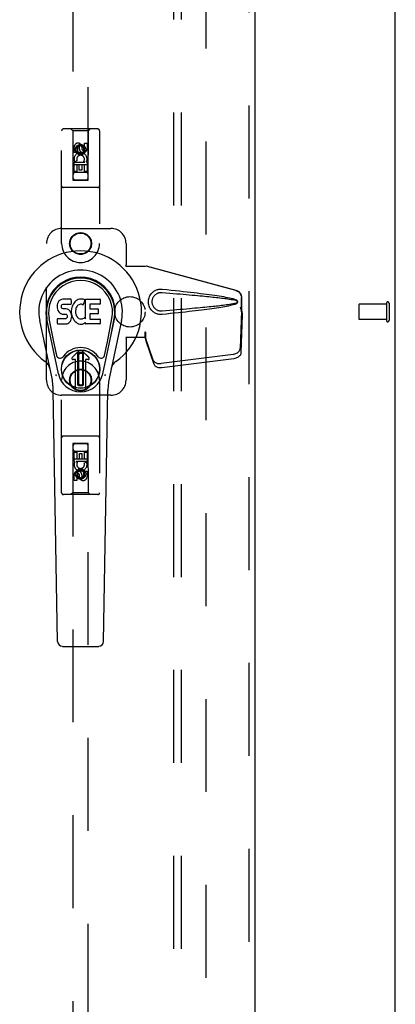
# Model space of a CAD drawing. Header units: inches. Extents: x 0 to 278, y 0 to 180.
# Tile 51 of 67: x 128.26 to 134.45, y 79.61 to 95.84. Entities that reach past the tile are written whole.
import ezdxf

# ---------------------------------------------------------------- set-up
doc = ezdxf.new("R2010")
doc.units = ezdxf.units.IN
doc.header["$LTSCALE"] = 15.310625
doc.header["$MEASUREMENT"] = 0
doc.linetypes.add('HIDDEN', pattern=[0.2, 0.1, -0.1])
doc.layers.get('0').update_dxf_attribs({"linetype": 'CONTINUOUS'})
for name, color, linetype in [('DEFAULT_2', 8, 'HIDDEN'), ('RIGHTHAND_DOOR_ASSEMBLY', 7, 'CONTINUOUS'), ('SUBPANEL', 7, 'CONTINUOUS')]:
    doc.layers.add(name, color=color, linetype=linetype)

msp = doc.modelspace()

# ---------------------------------------------------------------- linework, layer by layer
at = {"color": 3, "linetype": 'Continuous'}
msp.add_line((134.452, 48.126), (134.452, 133.918), dxfattribs=at)
at = {"layer": 'DEFAULT_2', "color": 8, "linetype": 'HIDDEN'}
for p, q in [((131.327, 130.574), (131.327, 51.47)), ((133.848, 91.136), (133.848, 90.908)), ((134.305, 91.146), (133.858, 91.146)), ((134.305, 91.164), (134.305, 90.88)), ((134.348, 91.164), (134.348, 90.88)), ((134.305, 90.898), (133.858, 90.898))]:
    msp.add_line(p, q, dxfattribs=at)
for centre, radius, start, end in [((134.326, 91.164), 0.0215, 0, 180), ((133.858, 91.136), 0.01, 90, 180), ((133.858, 90.908), 0.01, 180, 270), ((134.326, 90.88), 0.0215, 180, 360)]:
    msp.add_arc(centre, radius, start, end, dxfattribs=at)
at = {"layer": 'RIGHTHAND_DOOR_ASSEMBLY', "color": 8, "linetype": 'HIDDEN'}
for p, q in [((132.035, 131.168), (132.035, 50.876)), ((129.139, 130.195), (129.139, 93.193)), ((129.389, 93.193), (129.389, 130.195)), ((128.952, 92.147), (128.952, 94.005)), ((129.547, 94.035), (128.982, 94.035)), ((129.134, 94.005), (129.104, 94.035)), ((129.394, 94.005), (129.134, 94.005)), ((129.134, 94.005), (129.138, 93.195)), ((129.391, 93.195), (129.394, 94.005)), ((129.394, 94.005), (129.424, 94.035)), ((129.577, 94.005), (129.577, 92.147)), ((129.328, 93.801), (129.371, 93.801)), ((129.328, 93.709), (129.328, 93.801)), ((129.371, 93.801), (129.371, 93.709)), ((129.158, 93.645), (129.158, 93.737)), ((129.2, 93.645), (129.158, 93.645)), ((129.2, 93.737), (129.2, 93.645)), ((129.264, 93.766), (129.202, 93.73)), ((129.202, 93.73), (129.212, 93.725)), ((129.202, 93.73), (129.202, 93.658)), ((129.202, 93.658), (129.212, 93.664)), ((129.202, 93.658), (129.264, 93.622)), ((129.264, 93.755), (129.212, 93.725)), ((129.212, 93.725), (129.212, 93.664)), ((129.212, 93.664), (129.264, 93.634)), ((129.244, 93.709), (129.244, 93.737)), ((129.327, 93.73), (129.264, 93.766)), ((129.264, 93.766), (129.264, 93.755)), ((129.317, 93.725), (129.264, 93.755)), ((129.264, 93.634), (129.317, 93.664)), ((129.264, 93.622), (129.327, 93.658)), ((129.264, 93.622), (129.264, 93.634)), ((129.285, 93.751), (129.285, 93.705)), ((129.327, 93.73), (129.317, 93.725)), ((129.317, 93.664), (129.317, 93.725)), ((129.327, 93.658), (129.317, 93.664)), ((129.327, 93.658), (129.327, 93.73)), ((129.158, 93.489), (129.335, 93.489)), ((129.158, 93.332), (129.158, 93.489)), ((129.206, 93.513), (129.167, 93.496)), ((129.335, 93.489), (129.317, 93.502)), ((129.36, 93.492), (129.359, 93.489)), ((129.359, 93.489), (129.371, 93.489)), ((129.371, 93.489), (129.371, 93.332)), ((129.392, 93.445), (129.137, 93.445)), ((129.2, 93.332), (129.158, 93.332)), ((129.349, 93.32), (129.179, 93.32)), ((129.243, 93.446), (129.2, 93.446)), ((129.2, 93.446), (129.2, 93.332)), ((129.243, 93.354), (129.243, 93.446)), ((129.285, 93.354), (129.243, 93.354)), ((129.328, 93.446), (129.285, 93.446)), ((129.285, 93.446), (129.285, 93.354)), ((129.328, 93.332), (129.328, 93.446)), ((129.371, 93.332), (129.328, 93.332)), ((129.138, 93.195), (129.391, 93.195)), ((129.139, 93.196), (129.389, 93.196)), ((129.139, 93.193), (129.389, 93.193)), ((129.547, 93.07), (128.982, 93.07)), ((128.952, 92.397), (129.764, 92.397)), ((128.702, 89.897), (128.702, 92.147)), ((130.014, 92.147), (130.014, 91.794)), ((130.011, 91.777), (130.014, 91.794)), ((130.011, 91.777), (130.332, 91.777)), ((130.019, 91.777), (130.014, 91.794)), ((131.822, 91.375), (130.325, 91.777)), ((131.83, 91.375), (130.332, 91.777)), ((131.914, 91.024), (131.914, 91.254)), ((131.922, 91.024), (131.922, 91.254)), ((131.893, 91.106), (131.914, 91.024)), ((131.914, 91.036), (131.895, 90.421)), ((131.9, 91.106), (131.922, 91.024)), ((131.914, 91.036), (131.927, 90.965)), ((131.922, 91.024), (131.914, 91.024)), ((131.916, 91.052), (131.925, 90.996)), ((131.927, 90.965), (131.908, 90.35)), ((131.925, 90.996), (131.926, 90.98)), ((130.332, 90.597), (130.011, 90.597)), ((130.011, 90.597), (130.014, 90.58)), ((130.019, 90.597), (130.014, 90.58)), ((130.014, 90.58), (130.014, 89.897)), ((130.332, 90.685), (130.325, 90.685)), ((130.325, 90.685), (130.325, 90.597)), ((130.463, 90.227), (130.331, 90.61)), ((130.344, 90.539), (130.331, 90.61)), ((130.332, 90.685), (130.332, 90.597)), ((130.335, 90.606), (130.344, 90.539)), ((130.476, 90.156), (130.344, 90.539)), ((131.777, 90.321), (130.59, 90.169)), ((131.791, 90.25), (130.603, 90.098)), ((128.952, 88.04), (128.952, 89.897)), ((129.577, 89.897), (129.577, 88.04)), ((129.764, 89.647), (128.952, 89.647)), ((129.547, 88.975), (128.982, 88.975)), ((129.138, 88.85), (129.134, 88.04)), ((129.138, 88.85), (129.391, 88.85)), ((129.389, 88.851), (129.139, 88.851)), ((129.139, 88.851), (129.139, 51.85)), ((129.389, 88.848), (129.139, 88.848)), ((129.389, 51.85), (129.389, 88.851)), ((129.394, 88.04), (129.391, 88.85)), ((129.137, 88.6), (129.392, 88.6)), ((129.158, 88.712), (129.2, 88.712)), ((129.158, 88.556), (129.158, 88.712)), ((129.179, 88.725), (129.349, 88.725)), ((129.2, 88.712), (129.2, 88.598)), ((129.2, 88.598), (129.244, 88.598)), ((129.244, 88.69), (129.286, 88.69)), ((129.244, 88.598), (129.244, 88.69)), ((129.286, 88.69), (129.286, 88.598)), ((129.286, 88.598), (129.329, 88.598)), ((129.329, 88.712), (129.371, 88.712)), ((129.329, 88.598), (129.329, 88.712)), ((129.371, 88.712), (129.371, 88.556)), ((129.17, 88.556), (129.158, 88.556)), ((129.168, 88.552), (129.17, 88.556)), ((129.371, 88.556), (129.193, 88.556)), ((129.193, 88.556), (129.212, 88.543)), ((129.323, 88.531), (129.362, 88.548)), ((129.158, 88.243), (129.158, 88.335)), ((129.2, 88.335), (129.2, 88.243)), ((129.264, 88.422), (129.202, 88.386)), ((129.202, 88.386), (129.212, 88.38)), ((129.202, 88.386), (129.202, 88.314)), ((129.202, 88.314), (129.212, 88.32)), ((129.202, 88.314), (129.264, 88.278)), ((129.264, 88.411), (129.212, 88.38)), ((129.212, 88.38), (129.212, 88.32)), ((129.212, 88.32), (129.264, 88.289)), ((129.244, 88.293), (129.244, 88.339)), ((129.327, 88.386), (129.264, 88.422)), ((129.264, 88.422), (129.264, 88.411)), ((129.317, 88.38), (129.264, 88.411)), ((129.264, 88.289), (129.317, 88.32)), ((129.264, 88.278), (129.327, 88.314)), ((129.264, 88.278), (129.264, 88.289)), ((129.285, 88.335), (129.285, 88.307)), ((129.327, 88.386), (129.317, 88.38)), ((129.317, 88.32), (129.317, 88.38)), ((129.327, 88.314), (129.317, 88.32)), ((129.327, 88.314), (129.327, 88.386)), ((129.329, 88.399), (129.371, 88.399)), ((129.329, 88.307), (129.329, 88.399)), ((129.371, 88.399), (129.371, 88.307)), ((129.2, 88.243), (129.158, 88.243)), ((129.547, 88.01), (128.982, 88.01)), ((129.134, 88.04), (129.104, 88.01)), ((129.394, 88.04), (129.134, 88.04)), ((129.394, 88.04), (129.424, 88.01))]:
    msp.add_line(p, q, dxfattribs=at)
at = {"layer": 'RIGHTHAND_DOOR_ASSEMBLY', "color": 3, "linetype": 'Continuous'}
msp.add_line((132.139, 131.168), (132.139, 50.876), dxfattribs=at)
at = {"layer": 'RIGHTHAND_DOOR_ASSEMBLY', "color": 7, "linetype": 'Continuous'}
for p, q in [((128.894, 91.182), (128.885, 91.16)), ((128.908, 91.202), (128.894, 91.182)), ((128.917, 91.21), (128.908, 91.202)), ((128.926, 91.216), (128.917, 91.21)), ((128.948, 91.226), (128.926, 91.216)), ((128.971, 91.233), (128.948, 91.226)), ((129.111, 91.233), (128.971, 91.233)), ((129.112, 91.191), (129.111, 91.233)), ((129.112, 91.167), (129.112, 91.191)), ((129.172, 91.188), (129.157, 91.171)), ((129.188, 91.203), (129.172, 91.188)), ((129.207, 91.216), (129.188, 91.203)), ((129.227, 91.225), (129.207, 91.216)), ((129.249, 91.23), (129.227, 91.225)), ((129.271, 91.232), (129.249, 91.23)), ((129.294, 91.232), (129.271, 91.232)), ((129.305, 91.23), (129.294, 91.232)), ((129.315, 91.227), (129.305, 91.23)), ((129.335, 91.209), (129.309, 91.141)), ((129.334, 91.214), (129.315, 91.227)), ((129.344, 91.231), (129.581, 91.231)), ((129.344, 90.906), (129.344, 91.231)), ((129.585, 91.227), (129.585, 91.153)), ((128.88, 91.136), (128.878, 91.113)), ((128.878, 91.113), (128.879, 91.089)), ((128.879, 91.089), (128.883, 91.065)), ((128.885, 91.16), (128.88, 91.136)), ((128.883, 91.065), (128.891, 91.043)), ((128.891, 91.043), (128.904, 91.023)), ((128.904, 91.023), (128.92, 91.006)), ((128.949, 91.101), (128.95, 91.116)), ((128.95, 91.093), (128.949, 91.101)), ((128.95, 91.116), (128.952, 91.131)), ((128.952, 91.086), (128.95, 91.093)), ((128.952, 91.131), (128.955, 91.138)), ((128.957, 91.08), (128.952, 91.086)), ((128.955, 91.138), (128.961, 91.143)), ((128.963, 91.076), (128.957, 91.08)), ((128.961, 91.143), (128.975, 91.147)), ((128.977, 91.072), (128.963, 91.076)), ((128.975, 91.147), (128.99, 91.148)), ((129.001, 91.073), (128.977, 91.072)), ((128.99, 91.148), (129.103, 91.148)), ((129.025, 91.071), (129.001, 91.073)), ((129.049, 91.066), (129.025, 91.071)), ((129.06, 91.061), (129.049, 91.066)), ((129.07, 91.055), (129.06, 91.061)), ((129.087, 91.038), (129.07, 91.055)), ((129.1, 91.018), (129.087, 91.038)), ((129.103, 91.148), (129.109, 91.149)), ((129.109, 91.149), (129.11, 91.154)), ((129.11, 91.154), (129.112, 91.167)), ((129.115, 91.069), (129.11, 91.025)), ((129.11, 91.025), (129.111, 91.003)), ((129.119, 91.091), (129.115, 91.069)), ((129.125, 91.113), (129.119, 91.091)), ((129.134, 91.133), (129.125, 91.113)), ((129.145, 91.153), (129.134, 91.133)), ((129.157, 91.171), (129.145, 91.153)), ((129.184, 91.068), (129.18, 91.041)), ((129.18, 91.041), (129.18, 91.014)), ((129.187, 91.08), (129.184, 91.068)), ((129.193, 91.092), (129.187, 91.08)), ((129.207, 91.115), (129.193, 91.092)), ((129.216, 91.126), (129.207, 91.115)), ((129.226, 91.133), (129.216, 91.126)), ((129.251, 91.144), (129.226, 91.133)), ((129.264, 91.147), (129.251, 91.144)), ((129.278, 91.147), (129.264, 91.147)), ((129.291, 91.144), (129.278, 91.147)), ((129.303, 91.139), (129.291, 91.144)), ((129.414, 91.144), (129.414, 91.076)), ((129.581, 91.148), (129.419, 91.148)), ((129.419, 91.072), (129.55, 91.072)), ((129.554, 91.067), (129.554, 90.994)), ((128.788, 89.953), (128.59, 90.878)), ((128.898, 90), (128.706, 90.903)), ((128.754, 90.677), (128.71, 90.904)), ((128.822, 90.53), (128.747, 90.911)), ((128.881, 90.827), (128.881, 90.902)), ((128.944, 90.907), (128.885, 90.906)), ((128.92, 91.006), (128.94, 90.992)), ((128.94, 90.992), (128.951, 90.988)), ((129.005, 90.907), (128.944, 90.907)), ((128.951, 90.988), (128.963, 90.986)), ((128.963, 90.986), (129.011, 90.986)), ((129.02, 90.908), (129.005, 90.907)), ((129.011, 90.986), (129.018, 90.985)), ((129.018, 90.985), (129.025, 90.983)), ((129.027, 90.912), (129.02, 90.908)), ((129.025, 90.983), (129.031, 90.978)), ((129.032, 90.917), (129.027, 90.912)), ((129.031, 90.978), (129.036, 90.972)), ((129.042, 90.929), (129.032, 90.917)), ((129.036, 90.972), (129.043, 90.959)), ((129.044, 90.936), (129.042, 90.929)), ((129.043, 90.959), (129.045, 90.943)), ((129.045, 90.943), (129.044, 90.936)), ((129.072, 90.841), (129.089, 90.858)), ((129.089, 90.858), (129.096, 90.868)), ((129.096, 90.868), (129.102, 90.879)), ((129.109, 90.996), (129.1, 91.018)), ((129.102, 90.879), (129.11, 90.901)), ((129.116, 90.972), (129.109, 90.996)), ((129.11, 90.901), (129.116, 90.925)), ((129.111, 91.003), (129.114, 90.981)), ((129.114, 90.981), (129.119, 90.959)), ((129.118, 90.949), (129.116, 90.972)), ((129.116, 90.925), (129.118, 90.949)), ((129.119, 90.959), (129.126, 90.938)), ((129.126, 90.938), (129.147, 90.899)), ((129.147, 90.899), (129.16, 90.88)), ((129.16, 90.88), (129.175, 90.864)), ((129.175, 90.864), (129.191, 90.849)), ((129.18, 91.014), (129.181, 91.001)), ((129.181, 91.001), (129.184, 90.988)), ((129.184, 90.988), (129.194, 90.963)), ((129.194, 90.963), (129.208, 90.94)), ((129.208, 90.94), (129.216, 90.93)), ((129.216, 90.93), (129.227, 90.921)), ((129.227, 90.921), (129.238, 90.914)), ((129.238, 90.914), (129.25, 90.909)), ((129.25, 90.909), (129.263, 90.906)), ((129.263, 90.906), (129.277, 90.906)), ((129.277, 90.906), (129.29, 90.908)), ((129.29, 90.908), (129.303, 90.912)), ((129.303, 90.912), (129.315, 90.917)), ((129.315, 90.917), (129.326, 90.925)), ((129.332, 90.924), (129.344, 90.906)), ((129.415, 90.985), (129.415, 90.908)), ((129.55, 90.99), (129.42, 90.99)), ((129.42, 90.903), (129.581, 90.903)), ((129.586, 90.899), (129.586, 90.827)), ((129.63, 90), (129.823, 90.903)), ((129.707, 90.53), (129.781, 90.911)), ((129.938, 90.878), (129.741, 89.953)), ((129.774, 90.677), (129.819, 90.904)), ((128.886, 90.822), (129.03, 90.822)), ((129.03, 90.822), (129.041, 90.824)), ((129.041, 90.824), (129.053, 90.828)), ((129.053, 90.828), (129.072, 90.841)), ((129.191, 90.849), (129.209, 90.835)), ((129.209, 90.835), (129.219, 90.83)), ((129.219, 90.83), (129.229, 90.826)), ((129.229, 90.826), (129.251, 90.82)), ((129.251, 90.82), (129.273, 90.818)), ((129.273, 90.818), (129.295, 90.821)), ((129.295, 90.821), (129.316, 90.828)), ((129.316, 90.828), (129.335, 90.839)), ((129.346, 90.839), (129.335, 90.839)), ((129.335, 90.839), (129.335, 90.839)), ((129.346, 90.827), (129.346, 90.839)), ((129.581, 90.822), (129.35, 90.822)), ((128.87, 90.305), (128.822, 90.53)), ((129.126, 90.269), (129.236, 90.379)), ((129.237, 90.379), (129.126, 90.269)), ((129.402, 90.269), (129.292, 90.379)), ((129.292, 90.379), (129.403, 90.269)), ((129.659, 90.305), (129.707, 90.53)), ((129.182, 90.235), (129.14, 90.235)), ((129.182, 90.235), (129.14, 90.235)), ((129.182, 90.235), (129.182, 90.235)), ((129.182, 89.776), (129.182, 90.235)), ((129.182, 89.776), (129.182, 90.235)), ((129.221, 90.341), (129.235, 90.355)), ((129.235, 90.327), (129.221, 90.341)), ((129.221, 89.814), (129.221, 90.341)), ((129.235, 90.355), (129.294, 90.355)), ((129.235, 90.355), (129.249, 90.341)), ((129.249, 90.341), (129.235, 90.327)), ((129.235, 89.828), (129.235, 90.327)), ((129.249, 90.341), (129.28, 90.341)), ((129.28, 90.341), (129.294, 90.355)), ((129.294, 90.328), (129.28, 90.341)), ((129.294, 90.355), (129.308, 90.341)), ((129.308, 90.341), (129.294, 90.328)), ((129.294, 90.328), (129.294, 89.828)), ((129.308, 90.341), (129.308, 89.814)), ((129.389, 90.235), (129.347, 90.235)), ((129.389, 90.235), (129.347, 90.235)), ((129.347, 90.235), (129.347, 90.235)), ((129.347, 90.235), (129.347, 89.776)), ((129.347, 90.235), (129.347, 89.776)), ((128.886, 85.588), (128.814, 89.727)), ((129.221, 89.814), (129.235, 89.828)), ((129.235, 89.8), (129.221, 89.814)), ((129.235, 89.828), (129.249, 89.814)), ((129.249, 89.814), (129.235, 89.8)), ((129.294, 89.8), (129.235, 89.8)), ((129.28, 89.814), (129.249, 89.814)), ((129.28, 89.814), (129.294, 89.828)), ((129.294, 89.8), (129.28, 89.814)), ((129.294, 89.828), (129.308, 89.814)), ((129.308, 89.814), (129.294, 89.8)), ((129.643, 85.588), (129.715, 89.727)), ((128.965, 85.51), (129.564, 85.51))]:
    msp.add_line(p, q, dxfattribs=at)
at = {"layer": 'RIGHTHAND_DOOR_ASSEMBLY', "color": 8, "linetype": 'HIDDEN'}
for points in [[(130.608, 90.979), (130.595, 90.978), (130.582, 90.978), (130.57, 90.979), (130.557, 90.98), (130.544, 90.983), (130.531, 90.986), (130.519, 90.99), (130.507, 90.995), (130.496, 91), (130.484, 91.006), (130.473, 91.014), (130.461, 91.022), (130.45, 91.032), (130.439, 91.043), (130.428, 91.055), (130.417, 91.07), (130.408, 91.085), (130.4, 91.101), (130.393, 91.117), (130.388, 91.135), (130.385, 91.152), (130.382, 91.169), (130.382, 91.186), (130.382, 91.204), (130.384, 91.221), (130.388, 91.238), (130.393, 91.255), (130.399, 91.272), (130.407, 91.288), (130.416, 91.303), (130.427, 91.317), (130.437, 91.33), (130.449, 91.341), (130.46, 91.351), (130.472, 91.36), (130.483, 91.367), (130.495, 91.374), (130.506, 91.379), (130.518, 91.384), (130.531, 91.388), (130.543, 91.391), (130.556, 91.394), (130.569, 91.395)], [(130.569, 91.395), (130.582, 91.396), (130.595, 91.396), (130.608, 91.395)], [(130.608, 91.395), (130.684, 91.388), (130.756, 91.38), (130.826, 91.373), (130.893, 91.366), (130.957, 91.359), (131.019, 91.352), (131.078, 91.346), (131.134, 91.339), (131.188, 91.333), (131.24, 91.326), (131.29, 91.32), (131.338, 91.314), (131.384, 91.308), (131.428, 91.302), (131.47, 91.296), (131.51, 91.29), (131.549, 91.284), (131.586, 91.278), (131.621, 91.272), (131.655, 91.266), (131.687, 91.259), (131.718, 91.253), (131.747, 91.246), (131.775, 91.239), (131.802, 91.231), (131.826, 91.222)], [(131.822, 91.375), (131.835, 91.37), (131.847, 91.365), (131.859, 91.358), (131.87, 91.35), (131.88, 91.34), (131.889, 91.33), (131.896, 91.319), (131.903, 91.307), (131.908, 91.294), (131.911, 91.281), (131.914, 91.268), (131.914, 91.254)], [(131.922, 91.254), (131.921, 91.268), (131.919, 91.281), (131.915, 91.294), (131.91, 91.307), (131.904, 91.319), (131.896, 91.33), (131.887, 91.34), (131.878, 91.35), (131.867, 91.358), (131.855, 91.365), (131.843, 91.37), (131.83, 91.375)], [(130.608, 91.033), (130.599, 91.032), (130.589, 91.032), (130.58, 91.033), (130.571, 91.034), (130.561, 91.036), (130.552, 91.038), (130.543, 91.041), (130.535, 91.045), (130.526, 91.049), (130.518, 91.054), (130.51, 91.059), (130.502, 91.065), (130.494, 91.072), (130.486, 91.08), (130.478, 91.089), (130.47, 91.099), (130.464, 91.11), (130.458, 91.121), (130.453, 91.133), (130.45, 91.144), (130.447, 91.155), (130.445, 91.165), (130.444, 91.176), (130.444, 91.186), (130.444, 91.197), (130.445, 91.207), (130.447, 91.218), (130.449, 91.229), (130.453, 91.24), (130.457, 91.251), (130.463, 91.262), (130.469, 91.273), (130.476, 91.283), (130.484, 91.293), (130.492, 91.301), (130.501, 91.308), (130.509, 91.315), (130.517, 91.32), (130.526, 91.325), (130.534, 91.329), (130.543, 91.333), (130.552, 91.336), (130.561, 91.338), (130.57, 91.34), (130.58, 91.341), (130.589, 91.342), (130.599, 91.342), (130.608, 91.342)], [(130.608, 91.342), (130.672, 91.336), (130.733, 91.331), (130.792, 91.326), (130.849, 91.321), (130.904, 91.316), (130.956, 91.312), (131.007, 91.307), (131.056, 91.303), (131.103, 91.299), (131.148, 91.295), (131.191, 91.29), (131.232, 91.287), (131.272, 91.283), (131.309, 91.279), (131.345, 91.276), (131.38, 91.272), (131.412, 91.269), (131.444, 91.265), (131.474, 91.262), (131.503, 91.259), (131.531, 91.256), (131.559, 91.253), (131.586, 91.249), (131.613, 91.246), (131.64, 91.243), (131.667, 91.239), (131.693, 91.235), (131.72, 91.231), (131.747, 91.227), (131.774, 91.223), (131.8, 91.217), (131.827, 91.211)], [(131.826, 91.222), (131.832, 91.219), (131.838, 91.215), (131.842, 91.21), (131.846, 91.205), (131.849, 91.199), (131.85, 91.194), (131.851, 91.187), (131.85, 91.181), (131.849, 91.175), (131.846, 91.169), (131.842, 91.164), (131.838, 91.159), (131.833, 91.155), (131.826, 91.152)], [(131.827, 91.211), (131.832, 91.209), (131.836, 91.207), (131.84, 91.204), (131.843, 91.2), (131.845, 91.196), (131.847, 91.192), (131.847, 91.187), (131.847, 91.182), (131.845, 91.178), (131.843, 91.174), (131.84, 91.17), (131.836, 91.167), (131.832, 91.165), (131.827, 91.163)], [(131.827, 91.163), (131.8, 91.157), (131.774, 91.152), (131.747, 91.147), (131.72, 91.143), (131.694, 91.139), (131.667, 91.135), (131.64, 91.132), (131.613, 91.128), (131.587, 91.125), (131.559, 91.122), (131.532, 91.118), (131.504, 91.115), (131.475, 91.112), (131.445, 91.109), (131.413, 91.106), (131.381, 91.102), (131.346, 91.099), (131.31, 91.095), (131.272, 91.091), (131.233, 91.088), (131.192, 91.084), (131.149, 91.08), (131.104, 91.076), (131.057, 91.071), (131.008, 91.067), (130.957, 91.062), (130.904, 91.058), (130.849, 91.053), (130.792, 91.048), (130.733, 91.043), (130.672, 91.038), (130.608, 91.033)], [(131.826, 91.152), (131.804, 91.144), (131.78, 91.137), (131.755, 91.13), (131.728, 91.124), (131.7, 91.118), (131.671, 91.112), (131.641, 91.106), (131.609, 91.1), (131.576, 91.095), (131.541, 91.089), (131.505, 91.084), (131.468, 91.078), (131.429, 91.072), (131.388, 91.067), (131.346, 91.061), (131.301, 91.055), (131.255, 91.05), (131.208, 91.044), (131.158, 91.038), (131.106, 91.032), (131.052, 91.026), (130.996, 91.019), (130.938, 91.013), (130.877, 91.007), (130.814, 91), (130.748, 90.993), (130.679, 90.986), (130.608, 90.979)], [(131.893, 91.106), (131.898, 91.086), (131.903, 91.067), (131.909, 91.048), (131.914, 91.03), (131.919, 91.012), (131.925, 90.996)], [(131.9, 91.106), (131.903, 91.096), (131.905, 91.087), (131.908, 91.078), (131.911, 91.069), (131.913, 91.06), (131.916, 91.052)], [(131.916, 91.052), (131.916, 91.049), (131.915, 91.046), (131.915, 91.043), (131.914, 91.041), (131.914, 91.038), (131.914, 91.036)], [(131.926, 90.98), (131.927, 90.969), (131.927, 90.965)], [(130.325, 90.685), (130.327, 90.664), (130.33, 90.644), (130.332, 90.625), (130.335, 90.606)], [(130.332, 90.644), (130.332, 90.635), (130.331, 90.626)], [(130.331, 90.626), (130.331, 90.621), (130.331, 90.618), (130.331, 90.615), (130.331, 90.613), (130.331, 90.61)], [(130.332, 90.685), (130.332, 90.674), (130.332, 90.644)], [(130.339, 90.578), (130.338, 90.589), (130.335, 90.606), (130.334, 90.622), (130.333, 90.636), (130.332, 90.649), (130.332, 90.657)], [(131.777, 90.321), (131.792, 90.324), (131.807, 90.328), (131.822, 90.334), (131.835, 90.34), (131.848, 90.348), (131.86, 90.356), (131.87, 90.366), (131.878, 90.376), (131.885, 90.387), (131.89, 90.398), (131.893, 90.409), (131.895, 90.421)], [(130.463, 90.227), (130.467, 90.217), (130.473, 90.208), (130.48, 90.2), (130.488, 90.192), (130.498, 90.185), (130.509, 90.18), (130.521, 90.175), (130.534, 90.171), (130.547, 90.169), (130.561, 90.168), (130.575, 90.168), (130.59, 90.169)], [(131.908, 90.35), (131.907, 90.338), (131.904, 90.327), (131.898, 90.316), (131.892, 90.305), (131.883, 90.295), (131.873, 90.285), (131.862, 90.277), (131.849, 90.269), (131.835, 90.262), (131.821, 90.257), (131.806, 90.253), (131.791, 90.25)], [(130.603, 90.098), (130.589, 90.097), (130.575, 90.097), (130.561, 90.098), (130.547, 90.1), (130.535, 90.104), (130.523, 90.109), (130.512, 90.114), (130.502, 90.121), (130.493, 90.129), (130.486, 90.137), (130.481, 90.146), (130.476, 90.156)]]:
    msp.add_lwpolyline(points, dxfattribs=at)
at = {"layer": 'RIGHTHAND_DOOR_ASSEMBLY', "color": 7, "linetype": 'Continuous'}
for points in [[(128.866, 89.969), (128.864, 89.975), (128.863, 89.98), (128.861, 89.986), (128.86, 89.991)], [(129.669, 89.991), (129.667, 89.986), (129.666, 89.98), (129.664, 89.975), (129.663, 89.969)]]:
    msp.add_lwpolyline(points, dxfattribs=at)
at = {"layer": 'RIGHTHAND_DOOR_ASSEMBLY', "color": 8, "linetype": 'HIDDEN'}
for centre, radius in [((129.264, 93.695), 0.085), ((129.264, 93.695), 0.0845), ((129.264, 92.147), 0.18), ((129.264, 92.147), 0.172), ((129.264, 89.897), 0.18), ((129.264, 89.897), 0.172), ((129.264, 88.35), 0.085), ((129.264, 88.35), 0.0845)]:
    msp.add_circle(centre, radius, dxfattribs=at)
at = {"layer": 'RIGHTHAND_DOOR_ASSEMBLY', "color": 7, "linetype": 'Continuous'}
for radius in [0.317, 0.313]:
    msp.add_circle((129.264, 90.078), radius, dxfattribs=at)
at = {"layer": 'RIGHTHAND_DOOR_ASSEMBLY', "color": 8, "linetype": 'HIDDEN'}
for centre, radius, start, end in [((128.982, 94.005), 0.03, 90, 180), ((129.547, 94.005), 0.03, 0, 90), ((129.222, 93.737), 0.0644, 12.2995, 180.0775), ((129.264, 93.538), 0.107, 334.2636, 203.4027), ((129.222, 93.737), 0.0219, 359.9011, 180), ((129.307, 93.709), 0.0635, 180, 360), ((129.307, 93.709), 0.0219, 190.307, 360), ((129.264, 93.538), 0.0639, 324.8895, 203.4026), ((129.179, 93.28), 0.04, 90, 180), ((129.349, 93.28), 0.04, 0, 90), ((129.179, 93.235), 0.04, 180, 270), ((129.349, 93.235), 0.04, 270, 360), ((128.982, 93.1), 0.03, 180, 270), ((129.547, 93.1), 0.03, 270, 360), ((128.952, 92.147), 0.25, 90, 180), ((129.764, 92.147), 0.25, 0, 90), ((129.264, 92.147), 0.312, 180, 360), ((129.264, 89.897), 0.312, 0, 180), ((128.952, 89.897), 0.25, 180, 270), ((129.764, 89.897), 0.25, 270, 360), ((128.982, 88.945), 0.03, 90, 180), ((129.547, 88.945), 0.03, 0, 90), ((129.179, 88.81), 0.04, 90, 180), ((129.179, 88.765), 0.04, 180, 270), ((129.349, 88.81), 0.04, 0, 90), ((129.349, 88.765), 0.04, 270, 360), ((129.264, 88.506), 0.107, 154.2636, 23.4027), ((129.264, 88.506), 0.0639, 144.8895, 23.4026), ((129.221, 88.335), 0.0635, 0, 180), ((129.222, 88.335), 0.0219, 10.307, 180), ((129.307, 88.307), 0.0644, 192.2995, 0.0775), ((129.307, 88.307), 0.0219, 179.9011, 360), ((128.982, 88.04), 0.03, 180, 270), ((129.547, 88.04), 0.03, 270, 360)]:
    msp.add_arc(centre, radius, start, end, dxfattribs=at)
at = {"layer": 'RIGHTHAND_DOOR_ASSEMBLY', "color": 7, "linetype": 'Continuous'}
for centre, radius, start, end in [((129.264, 91.022), 1.004, 305.5066, 234.4934), ((129.264, 91.022), 0.689, 347.9703, 192.0297), ((129.264, 91.022), 0.571, 347.9703, 192.0297), ((129.264, 91.012), 0.527, 348.9402, 191.0594), ((129.331, 91.211), 0.00448, 339.0016, 51.8729), ((129.581, 91.227), 0.00448, 0, 90), ((129.305, 91.143), 0.00448, 246.1578, 339.0016), ((129.419, 91.144), 0.00448, 90, 180), ((129.419, 91.076), 0.00448, 180, 270), ((129.55, 91.067), 0.00448, 0, 90), ((129.581, 91.153), 0.00448, 270, 360), ((128.885, 90.902), 0.00448, 90, 180.0119), ((129.328, 90.921), 0.00448, 34.0893, 127.3444), ((129.42, 90.985), 0.00448, 90, 180), ((129.42, 90.908), 0.00448, 180, 270), ((129.55, 90.994), 0.00448, 270, 360), ((129.581, 90.899), 0.00448, 0, 90), ((128.886, 90.827), 0.00483, 180, 270), ((129.35, 90.827), 0.00448, 180, 270), ((129.581, 90.827), 0.00448, 270, 360), ((129.264, 90.078), 0.354, 35.4237, 144.5763), ((129.264, 90.351), 0.0394, 45, 135), ((129.264, 90.351), 0.0392, 45, 135), ((128.927, 90.317), 0.0591, 192.0297, 324.5763), ((129.14, 90.255), 0.0197, 135, 270), ((129.14, 90.255), 0.0195, 135, 270), ((129.389, 90.255), 0.0197, 270, 45), ((129.389, 90.255), 0.0195, 270, 45), ((129.601, 90.317), 0.0591, 215.4237, 347.9703), ((128.567, 90.045), 0.197, 12.0297, 54.4934), ((129.962, 90.045), 0.197, 125.5066, 167.9703), ((127.633, 89.706), 1.181, 1, 12.0297), ((129.264, 90.078), 0.374, 192.0297, 347.9703), ((130.896, 89.706), 1.181, 167.9703, 179), ((129.264, 90.078), 0.313, 254.7027, 285.2973), ((128.965, 85.589), 0.0787, 181, 270), ((129.564, 85.589), 0.0787, 270, 359)]:
    msp.add_arc(centre, radius, start, end, dxfattribs=at)
msp.add_ellipse((129.264, 91.012), major_axis=(0, 0.565), ratio=0.999848, start_param=-1.76365, end_param=1.76365, dxfattribs=at)
at = {"layer": 'SUBPANEL', "color": 8, "linetype": 'HIDDEN'}
for p, q in [((130.796, 127.991), (130.796, 54.053)), ((130.921, 127.991), (130.921, 54.053))]:
    msp.add_line(p, q, dxfattribs=at)
msp.add_circle((130.077, 91.022), 0.25, dxfattribs=at)

doc.saveas('drawing.dxf')
